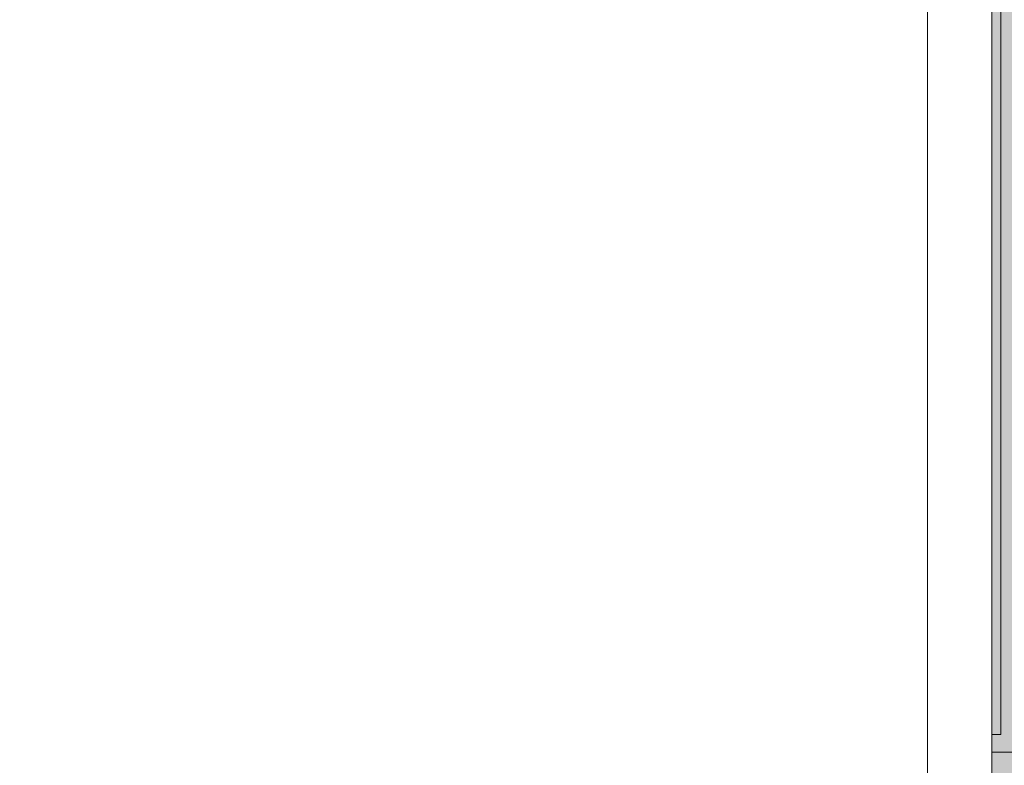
# Model space of a CAD drawing. Header units: millimetres. Extents: x -40968 to 13979, y -19284 to 4746.
# Tile 32 of 173: x -22838 to -22562, y -1038 to -829. Entities that reach past the tile are written whole.
import ezdxf
from ezdxf.enums import TextEntityAlignment as Align

# ---------------------------------------------------------------- set-up
doc = ezdxf.new("R2010")
doc.units = ezdxf.units.MM
doc.header["$MEASUREMENT"] = 0
doc.linetypes.add('Wipeout_Contour', pattern=[1000, 0, -1000])
doc.layers.add('Nuevo_05_AUX_Treball', color=7, linetype='Continuous')
doc.layers.add('Nuevo_09_EI_Mobiliari cuines', color=7, linetype='Continuous')
doc.layers.add('Nuevo_09_EI_Mobiliari cuines_Pluma_Nº__1', color=7, linetype='Continuous', lineweight=5)
doc.layers.add('Nuevo_Sellos de Zona Archicad_Pluma_Nº__6', color=7, linetype='Continuous', lineweight=5)
doc.styles.add('Estilo_Generado_1', font='txt')

# ---------------------------------------------------------------- blocks, each defined once
blk = doc.blocks.new('Planta 2_Office - Descans_1_1', base_point=(-17995.26, 748.54))
at = {"layer": 'Nuevo_05_AUX_Treball', "linetype": 'Continuous', "lineweight": 0, "true_color": 0xfee7e7}
blk.add_hatch(color=7, dxfattribs=at).paths.add_polyline_path([(-22963.42, -1128.98), (-22225.88, -1128.98), (-21025.88, -1128.98), (-18225.38, -1128.98), (-12886.81, -1128.98), (-12886.81, -996.81), (-12428.84, -996.81), (-12428.84, 1963.55), (-22963.42, 1963.55)])
at = {"layer": 'Nuevo_Sellos de Zona Archicad_Pluma_Nº__6', "color": 7, "lineweight": 5, "style": 'Estilo_Generado_1'}
for tag, p in [('ROOM_NAME', (-17995.26, 690.38)), ('ROOM_NUMBER', (-17995.26, 465.99)), ('ROOM_NET_AREA', (-17995.26, 238.62))]:
    blk.add_attdef(tag, text='', height=120, dxfattribs=at).set_placement(p, align=Align.TOP_LEFT)
blk = doc.blocks.new('Módulo Base Doble Puerta 24')
at = {"layer": 'Nuevo_09_EI_Mobiliari cuines_Pluma_Nº__1', "color": 7, "linetype": 'Continuous', "lineweight": 5}
for p, q in [((860, 464.5), (600, 464.5)), ((860, 459.5), (860, 464.5)), ((600, 459.5), (860, 459.5)), ((900, 432), (600, 432)), ((900, 427), (900, 432)), ((600, 427), (900, 427)), ((900, 399.5), (600, 399.5)), ((900, 394.5), (900, 399.5)), ((600, 394.5), (900, 394.5)), ((900, 367), (600, 367)), ((900, 362), (900, 367)), ((600, 362), (900, 362)), ((900, 334.5), (600, 334.5)), ((900, 329.5), (900, 334.5)), ((600, 329.5), (900, 329.5)), ((900, 302), (600, 302)), ((900, 297), (900, 302)), ((600, 297), (900, 297)), ((900, 269.5), (600, 269.5)), ((900, 264.5), (900, 269.5)), ((600, 264.5), (900, 264.5)), ((900, 237), (600, 237)), ((900, 232), (900, 237)), ((600, 232), (900, 232)), ((900, 204.5), (600, 204.5)), ((900, 199.5), (900, 204.5)), ((600, 199.5), (900, 199.5))]:
    blk.add_line(p, q, dxfattribs=at)
at = {"layer": 'Nuevo_09_EI_Mobiliari cuines_Pluma_Nº__1', "color": 7, "linetype": 'Continuous', "lineweight": 5, "flags": 128}
blk.add_lwpolyline([(215, 59.5), (885, 59.5, 0.414214), (905, 79.5), (905, 449.5, 0.414214), (885, 469.5), (215, 469.5, 0.414214), (195, 449.5), (195, 79.5, 0.414214)], format="xyb", close=True, dxfattribs=at)
blk = doc.blocks.new('Armario Mural 27_2')
at = {"color": 254, "linetype": 'Wipeout_Contour', "lineweight": 0, "ltscale": 2475.349912}
blk.add_wipeout([(0, -398), (1000, -398), (1000, 0), (0, 0)], dxfattribs=at).dxf.layer = 'Nuevo_09_EI_Mobiliari cuines'
at = {"layer": 'Nuevo_09_EI_Mobiliari cuines_Pluma_Nº__1', "color": 7, "linetype": 'Continuous', "lineweight": 5}
blk.add_line((0, -380), (1000, -380), dxfattribs=at)
at = {"layer": 'Nuevo_09_EI_Mobiliari cuines_Pluma_Nº__1', "color": 7, "linetype": 'Continuous', "lineweight": 5, "flags": 128}
blk.add_lwpolyline([(0, -398), (1000, -398), (1000, 0), (0, 0)], close=True, dxfattribs=at)

msp = doc.modelspace()

# ---------------------------------------------------------------- block references
at = {"layer": 'Nuevo_05_AUX_Treball', "color": 7, "linetype": 'Continuous', "lineweight": 5}
msp.add_blockref('Planta 2_Office - Descans_1_1', (-17995.26, 748.54), dxfattribs=at)
at = {"layer": 'Nuevo_09_EI_Mobiliari cuines_Pluma_Nº__1', "color": 7, "linetype": 'Continuous', "lineweight": 5, "xscale": -1, "zscale": 1000, "rotation": 89.99999999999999}
msp.add_blockref('Módulo Base Doble Puerta 24', (-22363.42, -128.98), dxfattribs=at)

# ---------------------------------------------------------------- next in the draw order: block references
at = {"layer": 'Nuevo_09_EI_Mobiliari cuines_Pluma_Nº__1', "color": 7, "linetype": 'Continuous', "lineweight": 5, "zscale": 1000, "rotation": 89.99999999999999}
msp.add_blockref('Armario Mural 27_2', (-22963.42, -1128.98), dxfattribs=at)

doc.saveas('drawing.dxf')
